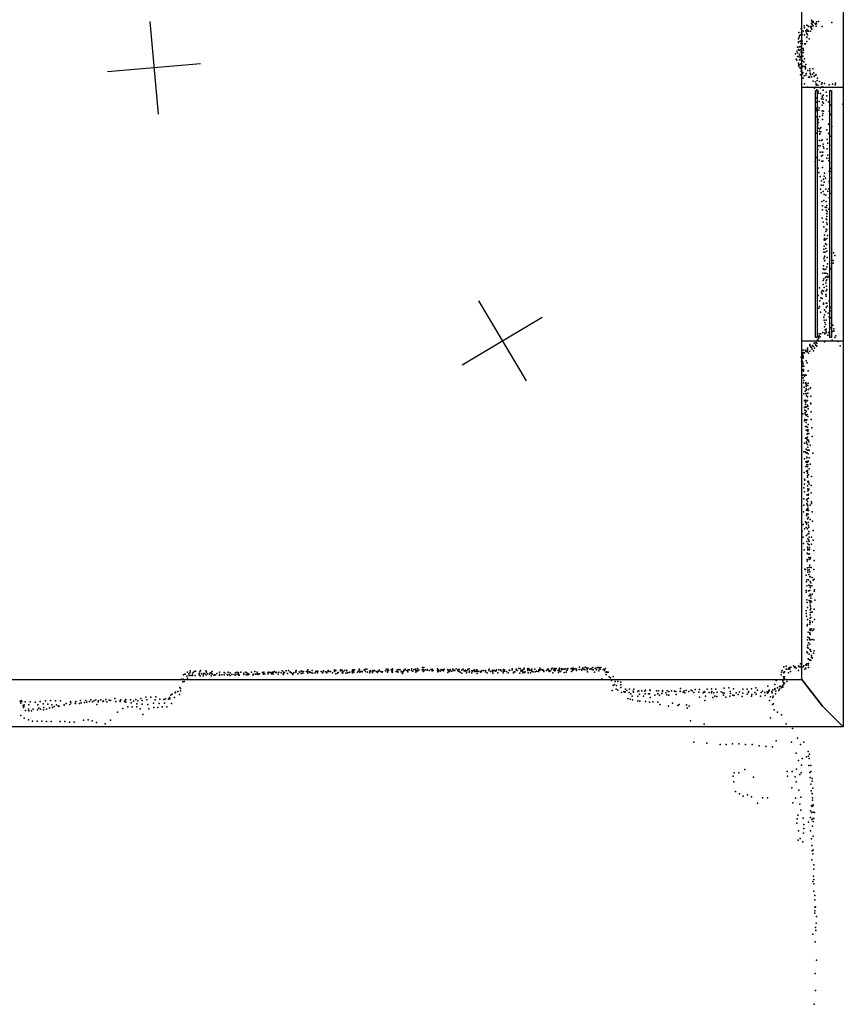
# Model space of a CAD drawing. Header units: millimetres. Extents: x -15373 to 24085, y -35478 to 13383.
# Tile 7 of 27: x 11976 to 15513, y -23367 to -19135. Entities that reach past the tile are written whole.
import ezdxf

# ---------------------------------------------------------------- set-up
doc = ezdxf.new("R2010")
doc.units = ezdxf.units.MM
for name, color, linetype in [('P', 9, 'Continuous'), ('PANOS', 10, 'Continuous'), ('ROOMS', 1, 'Continuous'), ('WALLS', 3, 'Continuous'), ('WINDOWS', 6, 'Continuous')]:
    doc.layers.add(name, color=color, linetype=linetype)

# ---------------------------------------------------------------- blocks, each defined once
blk = doc.blocks.new('1-Standard_55')
for points in [[(-590, 42.9766), (589.999, 42.9766), (589.999, 32.9766), (-590, 32.9766), (-590, 42.9766)], [(-590.014, -44.0958), (589.985, -44.0958), (589.985, -54.0958), (-590.014, -54.0958), (-590.014, -44.0958)]]:
    blk.add_lwpolyline(points)

msp = doc.modelspace()

# ---------------------------------------------------------------- linework, layer by layer
at = {"layer": 'P'}
for p in [(15345, -19162), (15357, -19159), (15362, -19163), (15363, -19165), (15372, -19164), (15376, -19164), (15377, -19138), (15377, -19151), (15378, -19141), (15379, -19156), (15381, -19146), (15383, -19143), (15383, -19161), (15384, -19148), (15392, -19151), (15394, -19155), (15396, -19163), (15398, -19145), (15398, -19153), (15406, -19143), (15422, -19165), (15464, -19147), (15322, -19190), (15324, -19211), (15325, -19203), (15329, -19201), (15332, -19175), (15333, -19191), (15335, -19192), (15337, -19200), (15340, -19185), (15346, -19200), (15347, -19170), (15352, -19183), (15353, -19188), (15354, -19188), (15356, -19177), (15356, -19194), (15357, -19210), (15360, -19201), (15361, -19182), (15361, -19184), (15363, -19184), (15372, -19184), (15375, -19170), (15378, -19176), (15316, -19254), (15320, -19234), (15321, -19216), (15321, -19218), (15321, -19230), (15323, -19252), (15328, -19227), (15328, -19252), (15329, -19227), (15331, -19237), (15331, -19250), (15332, -19238), (15334, -19224), (15336, -19228), (15337, -19237), (15346, -19239), (15347, -19239), (15350, -19239), (15356, -19212), (15357, -19229), (15366, -19217), (15308, -19282), (15314, -19271), (15316, -19293), (15317, -19278), (15320, -19263), (15322, -19294), (15323, -19268), (15325, -19284), (15325, -19287), (15329, -19264), (15330, -19294), (15332, -19271), (15332, -19276), (15334, -19278), (15337, -19276), (15339, -19292), (15340, -19259), (15340, -19277), (15342, -19266), (15311, -19305), (15314, -19309), (15320, -19322), (15320, -19333), (15322, -19328), (15325, -19308), (15326, -19330), (15328, -19298), (15328, -19308), (15330, -19325), (15333, -19301), (15337, -19338), (15338, -19312), (15340, -19335), (15344, -19317), (15346, -19303), (15346, -19337), (15349, -19336), (15352, -19328), (15325, -19341), (15328, -19341), (15329, -19373), (15332, -19347), (15332, -19356), (15338, -19367), (15339, -19362), (15345, -19376), (15350, -19347), (15351, -19342), (15352, -19374), (15354, -19367), (15361, -19354), (15369, -19346), (15370, -19355), (15371, -19365), (15372, -19372), (15376, -19381), (15381, -19370), (15382, -19347), (15386, -19363), (15388, -19378), (15388, -19379), (15394, -19374), (15397, -19372), (15341, -19387), (15347, -19411), (15364, -19382), (15366, -19383), (15368, -19383), (15384, -19399), (15393, -19403), (15396, -19411), (15396, -19415), (15401, -19396), (15401, -19417), (15402, -19387), (15404, -19417), (15411, -19401), (15419, -19413), (15420, -19413), (15422, -19406), (15433, -19410), (15452, -19415), (15467, -19413), (15478, -19415), (15480, -19408), (15360, -19426), (15390, -19430), (15399, -19437), (15401, -19450), (15405, -19442), (15406, -19451), (15413, -19428), (15415, -19453), (15422, -19464), (15423, -19424), (15426, -19459), (15427, -19425), (15427, -19438), (15439, -19447), (15443, -19462), (15396, -19471), (15398, -19490), (15409, -19487), (15420, -19476), (15423, -19502), (15424, -19468), (15424, -19489), (15427, -19477), (15428, -19494), (15440, -19481), (15450, -19488), (15459, -19503), (15511, -19499), (15395, -19514), (15399, -19521), (15399, -19527), (15408, -19524), (15410, -19514), (15423, -19527), (15424, -19547), (15425, -19539), (15428, -19529), (15453, -19528), (15459, -19543), (15400, -19553), (15402, -19560), (15404, -19587), (15405, -19566), (15407, -19577), (15411, -19551), (15424, -19564), (15449, -19584), (15399, -19623), (15407, -19602), (15409, -19615), (15412, -19604), (15412, -19625), (15412, -19627), (15417, -19598), (15417, -19617), (15442, -19609), (15449, -19625), (15464, -19595), (15407, -19677), (15411, -19654), (15420, -19654), (15422, -19651), (15426, -19670), (15444, -19650), (15446, -19666), (15455, -19676), (15456, -19636), (15404, -19693), (15413, -19678), (15413, -19704), (15422, -19705), (15424, -19718), (15425, -19704), (15426, -19680), (15429, -19688), (15444, -19690), (15447, -19718), (15392, -19745), (15397, -19728), (15409, -19739), (15419, -19722), (15421, -19743), (15425, -19744), (15442, -19731), (15451, -19741), (15452, -19731), (15463, -19749), (15405, -19773), (15408, -19792), (15424, -19770), (15432, -19795), (15453, -19787), (15459, -19775), (15461, -19788), (15414, -19809), (15418, -19846), (15420, -19828), (15428, -19821), (15431, -19808), (15431, -19834), (15436, -19816), (15452, -19831), (15454, -19838), (15455, -19815), (15415, -19863), (15418, -19880), (15426, -19847), (15427, -19873), (15431, -19887), (15438, -19864), (15447, -19872), (15451, -19862), (15456, -19883), (15421, -19916), (15430, -19913), (15438, -19889), (15439, -19916), (15452, -19899), (15454, -19927), (15424, -19935), (15424, -19952), (15435, -19941), (15440, -19954), (15441, -19942), (15442, -19934), (15442, -19968), (15442, -19969), (15444, -19960), (15451, -19950), (15422, -19988), (15427, -20006), (15439, -19991), (15442, -19981), (15443, -19995), (15443, -20008), (15444, -20015), (15430, -20025), (15438, -20046), (15440, -20035), (15442, -20038), (15431, -20081), (15432, -20061), (15433, -20075), (15434, -20083), (15436, -20080), (15436, -20098), (15442, -20075), (15445, -20063), (15429, -20135), (15430, -20122), (15431, -20108), (15435, -20134), (15438, -20118), (15441, -20102), (15442, -20130), (15471, -20137), (15429, -20161), (15433, -20155), (15433, -20172), (15434, -20152), (15434, -20170), (15444, -20158), (15445, -20185), (15469, -20170), (15469, -20182), (15476, -20149), (15425, -20225), (15426, -20206), (15428, -20193), (15431, -20209), (15434, -20224), (15438, -20207), (15438, -20225), (15442, -20198), (15445, -20227), (15455, -20211), (15460, -20204), (15426, -20256), (15429, -20249), (15437, -20244), (15438, -20267), (15439, -20240), (15439, -20257), (15442, -20253), (15446, -20241), (15447, -20244), (15448, -20238), (15411, -20288), (15419, -20307), (15423, -20299), (15427, -20274), (15428, -20302), (15431, -20286), (15440, -20300), (15441, -20280), (15441, -20299), (15443, -20295), (15405, -20321), (15412, -20344), (15417, -20331), (15422, -20313), (15422, -20333), (15428, -20354), (15438, -20316), (15439, -20354), (15440, -20324), (15442, -20353), (15453, -20343), (15408, -20375), (15411, -20368), (15415, -20392), (15428, -20358), (15432, -20382), (15432, -20384), (15438, -20391), (15440, -20372), (15444, -20366), (15456, -20386), (15460, -20372), (15430, -20414), (15431, -20427), (15433, -20404), (15434, -20437), (15439, -20427), (15448, -20397), (15452, -20413), (15459, -20416), (15462, -20439), (15425, -20480), (15433, -20456), (15435, -20468), (15436, -20445), (15439, -20465), (15439, -20474), (15440, -20481), (15450, -20480), (15454, -20443), (15457, -20459), (15465, -20476), (15468, -20448), (15473, -20464), (15473, -20472), (15473, -20474), (15397, -20522), (15402, -20511), (15403, -20499), (15406, -20505), (15406, -20516), (15408, -20516), (15409, -20486), (15409, -20498), (15410, -20494), (15414, -20498), (15417, -20486), (15433, -20483), (15433, -20520), (15434, -20486), (15446, -20491), (15454, -20491), (15465, -20512), (15476, -20501), (15481, -20494), (15491, -20518), (15340, -20566), (15341, -20555), (15349, -20556), (15352, -20560), (15357, -20563), (15359, -20547), (15359, -20551), (15360, -20553), (15360, -20555), (15360, -20562), (15369, -20531), (15369, -20535), (15369, -20560), (15374, -20542), (15377, -20544), (15379, -20551), (15381, -20535), (15385, -20540), (15385, -20558), (15388, -20526), (15390, -20547), (15391, -20526), (15393, -20533), (15396, -20535), (15399, -20539), (15400, -20525), (15499, -20537), (15499, -20537), (15332, -20586), (15333, -20603), (15335, -20599), (15337, -20584), (15337, -20585), (15338, -20605), (15339, -20571), (15339, -20578), (15339, -20587), (15341, -20583), (15341, -20590), (15347, -20567), (15353, -20601), (15364, -20569), (15335, -20612), (15338, -20609), (15338, -20623), (15338, -20640), (15339, -20624), (15340, -20615), (15341, -20644), (15342, -20638), (15342, -20646), (15344, -20624), (15358, -20610), (15362, -20645), (15338, -20663), (15341, -20674), (15342, -20662), (15343, -20686), (15347, -20663), (15347, -20668), (15349, -20663), (15354, -20663), (15342, -20696), (15345, -20715), (15349, -20732), (15351, -20697), (15352, -20696), (15353, -20704), (15353, -20712), (15353, -20722), (15355, -20702), (15355, -20727), (15361, -20708), (15362, -20698), (15364, -20725), (15371, -20719), (15372, -20717), (15343, -20743), (15346, -20772), (15350, -20771), (15352, -20742), (15354, -20776), (15355, -20743), (15355, -20752), (15360, -20756), (15360, -20772), (15361, -20741), (15374, -20753), (15347, -20802), (15348, -20813), (15351, -20779), (15351, -20787), (15351, -20798), (15353, -20818), (15353, -20819), (15354, -20801), (15360, -20792), (15361, -20798), (15362, -20808), (15372, -20783), (15374, -20786), (15339, -20829), (15346, -20859), (15348, -20854), (15349, -20825), (15349, -20831), (15353, -20835), (15353, -20837), (15353, -20857), (15356, -20855), (15358, -20832), (15361, -20840), (15375, -20821), (15375, -20854), (15350, -20884), (15354, -20867), (15354, -20883), (15354, -20899), (15359, -20887), (15359, -20898), (15360, -20902), (15361, -20904), (15362, -20875), (15362, -20898), (15378, -20890), (15350, -20934), (15357, -20933), (15357, -20936), (15358, -20917), (15359, -20914), (15359, -20917), (15359, -20942), (15360, -20929), (15364, -20943), (15365, -20914), (15380, -20926), (15346, -20955), (15354, -20981), (15355, -20949), (15355, -20955), (15360, -20961), (15360, -20986), (15361, -20973), (15363, -20986), (15365, -20949), (15367, -20985), (15371, -20964), (15343, -20992), (15347, -21023), (15351, -20992), (15353, -20997), (15356, -21015), (15356, -21018), (15358, -20997), (15362, -21001), (15366, -21019), (15382, -20998), (15352, -21036), (15352, -21055), (15356, -21048), (15358, -21032), (15358, -21033), (15358, -21039), (15359, -21057), (15359, -21073), (15360, -21037), (15361, -21049), (15364, -21033), (15366, -21065), (15371, -21045), (15345, -21081), (15346, -21110), (15348, -21114), (15355, -21075), (15359, -21084), (15359, -21101), (15360, -21080), (15360, -21084), (15360, -21094), (15364, -21091), (15376, -21098), (15343, -21147), (15346, -21131), (15360, -21138), (15361, -21122), (15361, -21151), (15362, -21118), (15362, -21120), (15363, -21120), (15363, -21124), (15363, -21156), (15365, -21153), (15366, -21131), (15375, -21137), (15344, -21194), (15347, -21165), (15355, -21199), (15356, -21198), (15357, -21178), (15360, -21195), (15361, -21160), (15362, -21159), (15362, -21179), (15362, -21179), (15364, -21174), (15364, -21191), (15375, -21169), (15343, -21222), (15355, -21243), (15356, -21240), (15357, -21215), (15358, -21221), (15359, -21220), (15360, -21206), (15361, -21224), (15361, -21235), (15361, -21239), (15371, -21222), (15376, -21207), (15377, -21215), (15342, -21251), (15355, -21266), (15356, -21259), (15358, -21260), (15359, -21281), (15361, -21244), (15362, -21260), (15362, -21274), (15363, -21244), (15363, -21276), (15371, -21284), (15379, -21250), (15340, -21305), (15346, -21323), (15351, -21293), (15354, -21296), (15354, -21318), (15355, -21301), (15355, -21304), (15359, -21324), (15362, -21296), (15363, -21308), (15364, -21317), (15365, -21316), (15381, -21290), (15337, -21334), (15340, -21360), (15355, -21352), (15361, -21346), (15361, -21367), (15365, -21335), (15365, -21344), (15366, -21360), (15377, -21360), (15383, -21331), (15342, -21386), (15357, -21378), (15359, -21403), (15361, -21388), (15361, -21410), (15365, -21372), (15366, -21378), (15366, -21392), (15368, -21404), (15368, -21412), (15376, -21390), (15384, -21372), (15345, -21414), (15358, -21428), (15361, -21414), (15362, -21432), (15365, -21447), (15366, -21414), (15368, -21431), (15371, -21449), (15371, -21452), (15372, -21446), (15387, -21416), (15348, -21497), (15358, -21455), (15358, -21463), (15359, -21491), (15367, -21456), (15367, -21488), (15369, -21479), (15369, -21489), (15370, -21490), (15375, -21490), (15388, -21459), (15351, -21498), (15354, -21522), (15361, -21501), (15361, -21510), (15365, -21520), (15366, -21499), (15369, -21509), (15370, -21528), (15370, -21530), (15371, -21530), (15379, -21533), (15387, -21498), (15355, -21551), (15356, -21542), (15356, -21569), (15364, -21542), (15365, -21565), (15371, -21550), (15371, -21568), (15371, -21576), (15373, -21556), (15378, -21568), (15384, -21544), (15388, -21540), (15353, -21596), (15354, -21589), (15364, -21590), (15367, -21612), (15368, -21611), (15369, -21589), (15370, -21589), (15371, -21605), (15373, -21612), (15373, -21621), (15379, -21605), (15388, -21592), (15389, -21585), (15357, -21629), (15358, -21640), (15359, -21661), (15367, -21632), (15369, -21634), (15371, -21642), (15371, -21652), (15372, -21659), (15374, -21633), (15376, -21637), (15391, -21630), (15354, -21676), (15354, -21688), (15355, -21699), (15371, -21672), (15371, -21693), (15371, -21707), (15372, -21683), (15373, -21704), (15374, -21667), (15375, -21682), (15380, -21682), (15388, -21669), (15358, -21740), (15360, -21713), (15360, -21735), (15370, -21719), (15370, -21733), (15371, -21726), (15381, -21723), (15389, -21713), (15361, -21789), (15362, -21768), (15366, -21792), (15369, -21754), (15370, -21771), (15370, -21775), (15371, -21760), (15371, -21777), (15372, -21754), (15377, -21753), (15380, -21761), (15382, -21760), (15386, -21754), (15360, -21800), (15360, -21832), (15361, -21823), (15363, -21813), (15369, -21797), (15369, -21819), (15370, -21800), (15372, -21800), (15380, -21799), (15387, -21801), (15357, -21852), (15360, -21856), (15362, -21836), (15366, -21862), (15370, -21842), (15372, -21844), (15374, -21850), (15376, -21868), (15376, -21875), (15385, -21858), (15388, -21848), (13705, -21920), (13711, -21920), (14380, -21918), (14404, -21918), (14437, -21919), (14458, -21920), (14465, -21920), (14471, -21920), (15257, -21916), (15268, -21914), (15284, -21919), (15287, -21918), (15299, -21913), (15304, -21919), (15306, -21916), (15307, -21918), (15321, -21912), (15323, -21917), (15329, -21904), (15330, -21917), (15332, -21920), (15333, -21912), (15341, -21917), (15344, -21912), (15352, -21908), (15354, -21909), (15356, -21903), (15356, -21903), (15362, -21882), (15362, -21909), (15363, -21883), (15363, -21902), (15363, -21920), (15364, -21884), (15369, -21888), (15371, -21886), (15373, -21889), (15379, -21878), (15379, -21879), (12679, -21951), (12685, -21948), (12686, -21948), (12693, -21956), (12696, -21939), (12702, -21947), (12704, -21954), (12707, -21934), (12707, -21941), (12711, -21954), (12717, -21948), (12717, -21954), (12720, -21941), (12727, -21936), (12729, -21954), (12730, -21935), (12747, -21945), (12747, -21951), (12749, -21938), (12750, -21955), (12752, -21932), (12756, -21946), (12763, -21955), (12765, -21945), (12765, -21948), (12770, -21945), (12775, -21934), (12777, -21951), (12778, -21940), (12782, -21946), (12791, -21948), (12794, -21943), (12798, -21955), (12799, -21944), (12802, -21937), (12802, -21948), (12809, -21953), (12812, -21951), (12816, -21951), (12822, -21945), (12833, -21940), (12833, -21953), (12834, -21949), (12843, -21951), (12854, -21941), (12854, -21951), (12856, -21943), (12866, -21949), (12868, -21952), (12871, -21939), (12875, -21950), (12879, -21942), (12879, -21954), (12886, -21949), (12887, -21950), (12896, -21949), (12902, -21943), (12903, -21952), (12909, -21940), (12909, -21948), (12915, -21942), (12917, -21950), (12917, -21952), (12918, -21952), (12925, -21940), (12938, -21944), (12938, -21949), (12947, -21940), (12948, -21951), (12949, -21942), (12955, -21945), (12955, -21947), (12956, -21951), (12958, -21950), (12959, -21948), (12971, -21940), (12977, -21952), (12980, -21948), (12986, -21937), (12989, -21948), (12994, -21947), (12995, -21939), (12998, -21950), (13001, -21946), (13001, -21947), (13006, -21947), (13019, -21941), (13022, -21948), (13023, -21947), (13024, -21940), (13028, -21947), (13041, -21943), (13043, -21941), (13043, -21946), (13046, -21940), (13052, -21941), (13057, -21947), (13058, -21941), (13060, -21942), (13061, -21940), (13064, -21948), (13066, -21939), (13070, -21937), (13075, -21941), (13079, -21941), (13086, -21948), (13089, -21939), (13099, -21943), (13103, -21934), (13107, -21950), (13108, -21939), (13108, -21946), (13113, -21941), (13120, -21934), (13126, -21945), (13130, -21933), (13137, -21938), (13137, -21940), (13143, -21942), (13147, -21946), (13149, -21950), (13153, -21943), (13161, -21940), (13162, -21937), (13163, -21932), (13170, -21946), (13176, -21938), (13177, -21939), (13184, -21934), (13185, -21945), (13188, -21937), (13191, -21944), (13194, -21936), (13208, -21936), (13212, -21937), (13213, -21930), (13213, -21937), (13213, -21944), (13220, -21939), (13221, -21938), (13227, -21942), (13232, -21932), (13234, -21944), (13244, -21942), (13247, -21935), (13252, -21937), (13255, -21937), (13255, -21942), (13256, -21935), (13270, -21937), (13276, -21942), (13277, -21940), (13281, -21934), (13289, -21938), (13294, -21938), (13295, -21943), (13300, -21933), (13303, -21936), (13305, -21936), (13311, -21936), (13319, -21943), (13327, -21937), (13328, -21929), (13328, -21933), (13333, -21933), (13334, -21946), (13340, -21944), (13344, -21941), (13353, -21929), (13354, -21934), (13360, -21931), (13361, -21939), (13362, -21944), (13365, -21938), (13371, -21933), (13376, -21944), (13379, -21931), (13381, -21934), (13383, -21943), (13390, -21941), (13394, -21940), (13403, -21938), (13405, -21930), (13405, -21934), (13405, -21942), (13408, -21930), (13409, -21935), (13411, -21939), (13414, -21929), (13426, -21940), (13431, -21935), (13433, -21927), (13435, -21930), (13436, -21940), (13441, -21936), (13444, -21936), (13447, -21936), (13447, -21938), (13455, -21931), (13458, -21928), (13459, -21926), (13461, -21936), (13466, -21926), (13469, -21940), (13479, -21935), (13480, -21942), (13481, -21934), (13484, -21935), (13491, -21941), (13492, -21933), (13494, -21935), (13499, -21933), (13507, -21936), (13510, -21936), (13512, -21941), (13517, -21935), (13520, -21931), (13520, -21934), (13527, -21936), (13531, -21940), (13534, -21938), (13546, -21934), (13549, -21927), (13555, -21934), (13555, -21939), (13556, -21927), (13560, -21932), (13571, -21930), (13574, -21938), (13577, -21925), (13577, -21932), (13577, -21939), (13593, -21936), (13597, -21930), (13599, -21940), (13600, -21937), (13604, -21928), (13610, -21930), (13614, -21938), (13617, -21937), (13620, -21945), (13621, -21940), (13625, -21934), (13626, -21931), (13631, -21927), (13631, -21930), (13639, -21933), (13643, -21938), (13644, -21929), (13649, -21929), (13658, -21925), (13659, -21932), (13664, -21935), (13669, -21928), (13676, -21927), (13677, -21931), (13677, -21940), (13678, -21937), (13683, -21932), (13684, -21924), (13686, -21934), (13690, -21930), (13704, -21930), (13707, -21929), (13708, -21936), (13709, -21928), (13712, -21934), (13717, -21930), (13725, -21928), (13726, -21931), (13734, -21932), (13742, -21928), (13744, -21929), (13745, -21931), (13747, -21927), (13747, -21934), (13752, -21933), (13770, -21925), (13770, -21932), (13771, -21938), (13772, -21931), (13774, -21934), (13775, -21930), (13782, -21935), (13786, -21928), (13786, -21931), (13792, -21930), (13793, -21929), (13794, -21933), (13796, -21934), (13799, -21927), (13814, -21928), (13815, -21941), (13816, -21932), (13818, -21934), (13821, -21936), (13824, -21928), (13825, -21933), (13831, -21935), (13836, -21926), (13837, -21929), (13840, -21933), (13841, -21931), (13844, -21932), (13850, -21925), (13858, -21932), (13859, -21928), (13859, -21935), (13863, -21928), (13863, -21936), (13867, -21939), (13874, -21931), (13875, -21944), (13880, -21927), (13885, -21934), (13889, -21935), (13891, -21931), (13895, -21942), (13896, -21934), (13901, -21928), (13906, -21925), (13906, -21940), (13908, -21935), (13917, -21934), (13917, -21943), (13921, -21935), (13924, -21932), (13929, -21930), (13931, -21937), (13932, -21935), (13935, -21936), (13939, -21930), (13941, -21931), (13941, -21935), (13941, -21945), (13945, -21937), (13953, -21937), (13956, -21940), (13958, -21936), (13961, -21934), (13967, -21932), (13976, -21932), (13976, -21938), (13983, -21942), (13990, -21933), (13991, -21933), (13992, -21927), (13998, -21937), (14005, -21934), (14008, -21931), (14008, -21936), (14008, -21944), (14015, -21933), (14021, -21935), (14023, -21930), (14029, -21943), (14034, -21930), (14041, -21930), (14043, -21934), (14052, -21937), (14052, -21943), (14053, -21928), (14053, -21933), (14058, -21929), (14058, -21935), (14067, -21937), (14074, -21943), (14078, -21931), (14081, -21932), (14091, -21925), (14091, -21930), (14097, -21939), (14097, -21943), (14102, -21938), (14108, -21927), (14108, -21929), (14112, -21933), (14112, -21933), (14120, -21924), (14123, -21944), (14125, -21924), (14128, -21932), (14129, -21935), (14134, -21929), (14136, -21936), (14137, -21942), (14141, -21928), (14142, -21923), (14144, -21941), (14146, -21938), (14157, -21925), (14158, -21929), (14158, -21933), (14160, -21924), (14160, -21942), (14165, -21927), (14167, -21932), (14170, -21943), (14174, -21933), (14175, -21927), (14177, -21936), (14181, -21938), (14188, -21927), (14190, -21938), (14195, -21935), (14203, -21936), (14204, -21936), (14205, -21931), (14205, -21931), (14207, -21929), (14209, -21922), (14209, -21931), (14214, -21928), (14221, -21930), (14221, -21931), (14226, -21931), (14227, -21936), (14238, -21932), (14243, -21928), (14246, -21925), (14248, -21932), (14250, -21936), (14256, -21934), (14259, -21927), (14263, -21923), (14266, -21942), (14270, -21929), (14271, -21924), (14273, -21933), (14274, -21934), (14277, -21929), (14278, -21924), (14280, -21924), (14288, -21932), (14290, -21941), (14292, -21934), (14293, -21928), (14294, -21923), (14298, -21937), (14302, -21925), (14302, -21929), (14308, -21927), (14310, -21927), (14314, -21941), (14316, -21926), (14318, -21925), (14322, -21939), (14325, -21933), (14327, -21925), (14328, -21927), (14330, -21924), (14330, -21924), (14344, -21925), (14345, -21936), (14347, -21923), (14350, -21927), (14351, -21932), (14353, -21923), (14357, -21926), (14361, -21925), (14367, -21927), (14367, -21933), (14379, -21928), (14387, -21928), (14390, -21931), (14394, -21925), (14395, -21921), (14396, -21925), (14400, -21926), (14401, -21926), (14403, -21929), (14412, -21921), (14412, -21923), (14413, -21929), (14415, -21938), (14416, -21923), (14424, -21927), (14430, -21924), (14434, -21928), (14438, -21929), (14444, -21939), (14447, -21924), (14450, -21923), (14453, -21929), (14463, -21934), (14464, -21925), (14469, -21926), (14482, -21928), (14486, -21928), (14488, -21932), (14492, -21924), (14493, -21939), (14494, -21950), (14496, -21938), (14499, -21939), (14503, -21939), (14507, -21960), (14524, -21958), (15246, -21951), (15248, -21940), (15250, -21932), (15256, -21959), (15258, -21940), (15258, -21942), (15260, -21938), (15261, -21960), (15268, -21927), (15271, -21926), (15278, -21943), (15279, -21923), (15279, -21926), (15280, -21927), (15284, -21925), (15286, -21936), (15311, -21922), (15321, -21933), (15348, -21927), (15352, -21922), (12669, -21969), (12676, -21981), (12678, -21969), (12682, -21980), (12696, -21965), (14476, -21968), (14513, -21964), (14517, -21975), (14525, -21997), (14530, -21993), (14533, -21979), (14539, -21997), (14544, -21979), (14557, -21994), (14558, -21983), (15189, -21999), (15219, -21993), (15224, -21975), (15239, -22001), (15244, -22000), (15249, -22003), (15252, -21972), (15253, -21976), (15253, -21995), (15253, -22004), (15254, -21997), (15255, -21982), (15257, -21970), (15258, -21963), (15258, -21990), (15259, -21989), (15260, -21968), (15260, -21987), (15271, -21980), (12517, -22047), (12539, -22047), (12560, -22046), (12624, -22038), (12631, -22034), (12643, -22029), (12645, -22025), (12654, -22022), (12662, -22035), (12663, -22006), (12666, -22009), (12666, -22020), (14520, -22018), (14537, -22013), (14545, -22017), (14557, -22006), (14560, -22027), (14570, -22023), (14573, -22025), (14576, -22024), (14577, -22012), (14584, -22019), (14594, -22027), (14595, -22013), (14600, -22033), (14606, -22043), (14610, -22021), (14612, -22026), (14613, -22012), (14630, -22023), (14630, -22042), (14635, -22020), (14638, -22034), (14647, -22020), (14655, -22043), (14660, -22021), (14662, -22032), (14664, -22017), (14677, -22033), (14680, -22032), (14682, -22015), (14684, -22018), (14704, -22039), (14710, -22020), (14716, -22031), (14716, -22033), (14720, -22020), (14723, -22039), (14734, -22031), (14736, -22022), (14737, -22018), (14751, -22028), (14755, -22037), (14756, -22020), (14763, -22023), (14763, -22038), (14775, -22020), (14788, -22021), (14794, -22022), (14795, -22036), (14812, -22022), (14813, -22021), (14814, -22009), (14825, -22026), (14830, -22020), (14832, -22028), (14838, -22019), (14849, -22022), (14859, -22017), (14864, -22020), (14871, -22027), (14877, -22014), (14893, -22025), (14895, -22014), (14895, -22047), (14911, -22028), (14916, -22022), (14919, -22026), (14921, -22042), (14928, -22013), (14937, -22027), (14947, -22011), (14947, -22028), (14949, -22022), (14957, -22029), (14961, -22042), (14966, -22012), (14970, -22044), (14972, -22026), (14988, -22024), (14995, -22029), (14999, -22039), (15001, -22030), (15002, -22008), (15009, -22047), (15021, -22007), (15026, -22042), (15027, -22022), (15028, -22031), (15039, -22039), (15042, -22011), (15045, -22040), (15053, -22029), (15062, -22035), (15067, -22024), (15078, -22044), (15081, -22013), (15081, -22030), (15100, -22012), (15100, -22034), (15106, -22022), (15106, -22027), (15119, -22011), (15119, -22043), (15120, -22035), (15133, -22027), (15138, -22007), (15139, -22034), (15145, -22017), (15158, -22042), (15160, -22027), (15166, -22021), (15176, -22027), (15178, -22040), (15186, -22024), (15187, -22030), (15191, -22027), (15193, -22021), (15194, -22017), (15194, -22018), (15201, -22045), (15206, -22023), (15207, -22028), (15210, -22016), (15212, -22042), (15219, -22010), (15219, -22014), (15222, -22033), (15223, -22021), (15231, -22007), (15236, -22019), (15239, -22013), (15246, -22007), (11977, -22066), (11980, -22073), (11982, -22061), (11985, -22065), (11990, -22083), (11993, -22087), (11994, -22080), (11999, -22067), (12014, -22080), (12021, -22067), (12042, -22068), (12054, -22080), (12064, -22065), (12076, -22076), (12086, -22063), (12096, -22077), (12108, -22062), (12114, -22080), (12123, -22087), (12129, -22063), (12134, -22080), (12140, -22086), (12145, -22086), (12151, -22063), (12166, -22080), (12167, -22081), (12175, -22074), (12191, -22078), (12194, -22065), (12195, -22072), (12214, -22073), (12215, -22074), (12216, -22065), (12233, -22074), (12237, -22061), (12239, -22071), (12254, -22070), (12259, -22062), (12264, -22068), (12275, -22065), (12281, -22059), (12288, -22067), (12295, -22063), (12302, -22058), (12307, -22078), (12312, -22067), (12314, -22063), (12324, -22058), (12332, -22065), (12336, -22064), (12345, -22057), (12350, -22067), (12360, -22060), (12366, -22062), (12384, -22052), (12389, -22065), (12407, -22061), (12407, -22066), (12410, -22058), (12426, -22066), (12429, -22062), (12431, -22057), (12431, -22069), (12440, -22089), (12452, -22059), (12454, -22072), (12459, -22088), (12464, -22064), (12474, -22057), (12478, -22075), (12478, -22089), (12483, -22063), (12496, -22053), (12502, -22061), (12502, -22077), (12522, -22058), (12526, -22079), (12550, -22073), (12558, -22058), (12574, -22074), (12577, -22056), (12588, -22089), (12595, -22057), (12598, -22073), (12602, -22054), (12607, -22089), (12614, -22056), (12619, -22049), (12620, -22054), (12628, -22074), (12641, -22049), (14588, -22053), (14598, -22055), (14607, -22059), (14631, -22063), (14639, -22064), (14664, -22065), (14681, -22068), (14683, -22048), (14695, -22067), (14717, -22069), (14725, -22078), (14762, -22086), (14780, -22073), (14803, -22083), (14808, -22079), (14839, -22080), (14851, -22086), (14918, -22061), (14952, -22049), (15196, -22062), (15209, -22078), (15210, -22049), (15213, -22076), (11980, -22126), (11992, -22092), (12000, -22104), (12013, -22098), (12014, -22105), (12026, -22105), (12034, -22098), (12052, -22102), (12057, -22094), (12065, -22099), (12077, -22101), (12079, -22091), (12090, -22098), (12103, -22093), (12116, -22092), (12396, -22112), (12419, -22096), (12493, -22097), (12505, -22121), (12530, -22097), (12551, -22092), (12569, -22091), (14842, -22094), (15216, -22102), (15231, -22111), (15247, -22123), (11995, -22137), (12013, -22144), (12031, -22150), (12050, -22150), (12071, -22150), (12090, -22151), (12110, -22151), (12150, -22151), (12170, -22152), (12189, -22155), (12209, -22155), (12250, -22146), (12270, -22144), (12287, -22149), (12305, -22156), (12342, -22161), (12366, -22146), (14857, -22149), (14916, -22163), (15201, -22136), (15268, -22162), (15295, -22182), (14871, -22240), (14927, -22244), (14984, -22251), (15010, -22250), (15037, -22247), (15064, -22247), (15093, -22250), (15121, -22251), (15151, -22256), (15225, -22234), (15291, -22241), (15316, -22223), (15329, -22250), (15344, -22241), (15180, -22259), (15209, -22261), (15311, -22287), (15362, -22280), (15364, -22301), (15368, -22292), (15321, -22319), (15333, -22339), (15336, -22311), (15355, -22303), (15365, -22340), (15366, -22310), (15373, -22341), (15045, -22372), (15065, -22372), (15090, -22358), (15272, -22367), (15294, -22366), (15312, -22356), (15326, -22380), (15332, -22372), (15370, -22371), (15374, -22367), (15040, -22386), (15043, -22411), (15128, -22391), (15274, -22387), (15307, -22390), (15311, -22411), (15371, -22392), (15374, -22421), (15379, -22397), (15379, -22408), (15050, -22452), (15067, -22463), (15102, -22467), (15292, -22436), (15322, -22446), (15375, -22450), (15379, -22461), (15380, -22463), (15382, -22438), (15083, -22472), (15119, -22475), (15144, -22503), (15166, -22479), (15188, -22479), (15297, -22501), (15308, -22481), (15326, -22507), (15330, -22477), (15377, -22512), (15381, -22480), (15381, -22490), (15383, -22509), (15383, -22512), (15318, -22554), (15330, -22533), (15372, -22536), (15376, -22543), (15377, -22514), (15379, -22517), (15384, -22541), (15389, -22542), (15313, -22589), (15315, -22570), (15340, -22567), (15344, -22594), (15364, -22584), (15372, -22564), (15378, -22573), (15383, -22568), (15383, -22581), (15387, -22568), (15321, -22621), (15342, -22632), (15343, -22612), (15372, -22621), (15381, -22602), (15319, -22662), (15328, -22655), (15339, -22668), (15377, -22656), (15384, -22644), (15378, -22685), (15379, -22708), (15382, -22721), (15384, -22703), (15378, -22746), (15386, -22768), (15386, -22786), (15382, -22839), (15385, -22816), (15387, -22830), (15387, -22849), (15387, -22881), (15391, -22899), (15391, -22918), (15391, -22949), (15391, -22965), (15391, -22976), (15393, -22948), (15396, -23018), (15398, -22990), (15394, -23037), (15395, -23050), (15382, -23066), (15392, -23098), (15398, -23178), (15392, -23235), (15393, -23308), (15388, -23367)]:
    msp.add_point(p, dxfattribs=at)
at = {"layer": 'PANOS'}
for points in [[(12534.49, -19142.8), (12569.85, -19541.24)], [(12751.38, -19324.34), (12352.95, -19359.7)], [(13945.64, -20344.2), (14150.23, -20687.92)], [(13876.08, -20618.35), (14219.8, -20413.77)]]:
    msp.add_lwpolyline(points, dxfattribs=at)
at = {"layer": 'ROOMS'}
msp.add_lwpolyline([(11830.05, -15652.75), (11830.05, -16719.55), (11830.05, -17760.95), (11830.05, -18776.95), (11830.05, -21971), (15335.25, -21971), (15335.25, -13944.6), (14522.45, -13944.6), (14522.45, -13957.3), (13081, -13957.3), (13081, -15652.75), (11830.05, -15652.75)], close=True, dxfattribs=at)
at = {"layer": 'WALLS'}
for points in [[(15335.25, -21971), (15335.25, -13944.6), (15424.15, -13881.1), (15513.05, -13766.8), (15513.05, -22174.2), (15424.15, -22085.3), (15335.25, -21971)], [(11830.05, -21971), (15335.25, -21971), (15424.15, -22085.3), (15513.05, -22174.2), (11747.5, -22174.2), (11747.5, -22085.3), (11830.05, -21971)]]:
    msp.add_lwpolyline(points, dxfattribs=at)
at = {"layer": 'WINDOWS'}
msp.add_lwpolyline([(15335.25, -20516.95), (15335.25, -19424.75), (15513.05, -19424.75), (15513.05, -20516.95), (15335.25, -20516.95)], dxfattribs=at)

# ---------------------------------------------------------------- block references
at = {"layer": 'WINDOWS', "xscale": 0.9, "yscale": 0.7, "rotation": 90}
msp.add_blockref('1-Standard_55', (15424.1, -19970.8), dxfattribs=at)

doc.saveas('drawing.dxf')
